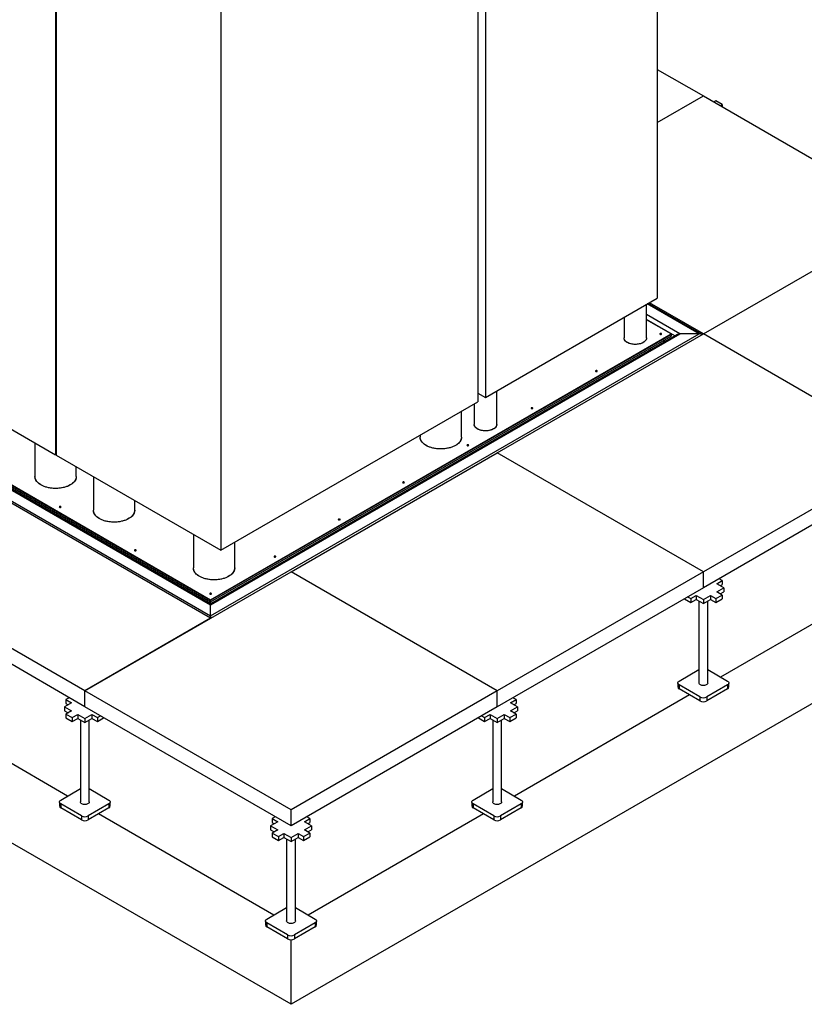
# Model space of a CAD drawing. Header units: millimetres. Extents: x 5 to 415, y 5 to 292.
# Tile 29 of 35: x 308 to 353, y 77 to 133. Entities that reach past the tile are written whole.
import ezdxf

# ---------------------------------------------------------------- set-up
doc = ezdxf.new("R2010")
doc.units = ezdxf.units.MM
doc.layers.add('TRAIT-FORT', color=4, linetype='Continuous', lineweight=25)

msp = doc.modelspace()

# ---------------------------------------------------------------- linework, layer by layer
at = {"layer": 'TRAIT-FORT', "color": 4, "linetype": 'Continuous', "lineweight": 25}
for p, q in [((344.87334, 148.90085), (344.87334, 117.14648)), ((335.05241, 143.23135), (335.05241, 111.47698)), ((334.62029, 142.98189), (334.62029, 111.22753)), ((310.48045, 139.95438), (310.48045, 108.20001)), ((310.51974, 139.9317), (310.51974, 108.17733)), ((319.92818, 134.50032), (319.92818, 102.74595)), ((344.87334, 130.23132), (347.50535, 128.7119)), ((344.87334, 127.19247), (347.50535, 128.7119)), ((347.50535, 128.7119), (359.29046, 121.9085)), ((348.22228, 128.42601), (348.11143, 128.36202)), ((348.58172, 128.2185), (348.22228, 128.42601)), ((348.47087, 128.15451), (348.58172, 128.2185)), ((348.58172, 128.2185), (348.58172, 128.09052)), ((278.44459, 122.58884), (319.33893, 98.98103)), ((279.54453, 122.58884), (319.33893, 99.61602)), ((319.33893, 99.67237), (279.71118, 122.54898)), ((280.05522, 122.58884), (319.33893, 99.91083)), ((280.05522, 122.55481), (319.33893, 99.87681)), ((280.05522, 122.46409), (319.33893, 99.78608)), ((347.50535, 115.1051), (359.29046, 121.9085)), ((292.82243, 118.39377), (310.48045, 108.20001)), ((335.05241, 111.47698), (344.87334, 117.14648)), ((344.26071, 114.87832), (344.26071, 116.79282)), ((347.26965, 115.1051), (344.30341, 116.81747)), ((347.4363, 115.06524), (344.35222, 116.84565)), ((347.50535, 115.1051), (344.42126, 116.8855)), ((342.97182, 116.04876), (342.97182, 114.87832)), ((346.1697, 115.1051), (344.26071, 116.20713)), ((345.88517, 114.99719), (344.26071, 115.93498)), ((345.65901, 115.1051), (344.26071, 115.91232)), ((319.33893, 98.98103), (347.26965, 115.1051)), ((319.33893, 99.61602), (346.1697, 115.1051)), ((319.33893, 99.91083), (345.65901, 115.1051)), ((319.33893, 99.87681), (345.65901, 115.07107)), ((346.00305, 115.06524), (319.33893, 99.67237)), ((319.33893, 99.78608), (345.65901, 114.98035)), ((335.72024, 108.30169), (347.50535, 115.1051)), ((345.0344, 115.09148), (345.02936, 115.08808)), ((345.65901, 115.1051), (345.65901, 115.07107)), ((345.65901, 115.07107), (345.65901, 114.98035)), ((347.26965, 115.1051), (346.1697, 115.1051)), ((359.29046, 108.30169), (347.50535, 115.1051)), ((344.4805, 114.1863), (344.4805, 114.30001)), ((345.18779, 114.70832), (345.28628, 114.65146)), ((345.33511, 114.67965), (345.23662, 114.7365)), ((341.35857, 112.96947), (341.35353, 112.96607)), ((334.62029, 111.72644), (335.05241, 111.47698)), ((335.69686, 109.93451), (335.69686, 111.84901)), ((319.92818, 102.74595), (334.62029, 111.22753)), ((334.40797, 111.10495), (334.40797, 109.93451)), ((323.93512, 76.77746), (265.00956, 110.79447)), ((333.67953, 109.20881), (333.67953, 110.68443)), ((337.68274, 110.84746), (337.6777, 110.84406)), ((331.31842, 109.32139), (331.31842, 109.20881)), ((309.2999, 108.88153), (309.2999, 106.95235)), ((334.0069, 108.72544), (334.00187, 108.72204)), ((310.48045, 108.20001), (310.51974, 108.22269)), ((310.51974, 108.17733), (319.92818, 102.74595)), ((323.93512, 101.49829), (335.72024, 108.30169)), ((347.50535, 101.49829), (335.72024, 108.30169)), ((359.29046, 108.30169), (347.50535, 101.49829)), ((311.66101, 106.95235), (311.66101, 107.51849)), ((359.29046, 107.39443), (347.50535, 100.59103)), ((312.63901, 106.9539), (312.63901, 105.02472)), ((330.33107, 106.60343), (330.32603, 106.60003)), ((319.33893, 98.84497), (307.55382, 105.64837)), ((315.00012, 105.02472), (315.00012, 105.59086)), ((310.70481, 105.20135), (310.69977, 105.19795)), ((326.65524, 104.48142), (326.6502, 104.47802)), ((318.35479, 103.65425), (318.35479, 101.72507)), ((371.07557, 103.99107), (323.93512, 76.77746)), ((320.7159, 101.72507), (320.7159, 103.20069)), ((315.00419, 102.71937), (314.99915, 102.71597)), ((322.97941, 102.3594), (322.97437, 102.356)), ((312.15001, 94.69489), (300.3649, 101.49829)), ((312.15001, 94.69489), (323.93512, 101.49829)), ((335.72024, 94.69489), (323.93512, 101.49829)), ((347.50535, 101.49829), (335.72024, 94.69489)), ((347.50535, 100.59103), (347.50535, 101.49829)), ((348.26745, 100.82348), (348.58172, 101.0049)), ((348.67011, 100.59103), (348.26745, 100.82348)), ((348.58172, 101.0049), (348.402, 101.10865)), ((348.4639, 100.71007), (348.58172, 100.77808)), ((358.50479, 101.27044), (348.48747, 95.48757)), ((348.58172, 101.0049), (348.58172, 100.77808)), ((312.15001, 93.78762), (300.3649, 100.59103)), ((319.30357, 100.23739), (319.29853, 100.23399)), ((347.50535, 100.59103), (335.72024, 93.78762)), ((348.26745, 100.35858), (348.67011, 100.59103)), ((348.58172, 100.17715), (348.26745, 100.35858)), ((348.4639, 100.24517), (348.67011, 100.36421)), ((348.67011, 100.59103), (348.67011, 100.36421)), ((319.33893, 99.91083), (319.33893, 99.87681)), ((319.33893, 99.87681), (319.33893, 99.78608)), ((319.33893, 99.67237), (319.33893, 99.78608)), ((319.33893, 99.61602), (319.33893, 99.67237)), ((319.33893, 99.67237), (319.33893, 99.61602)), ((346.42897, 99.96965), (346.42897, 99.95034)), ((346.42897, 99.95034), (346.78842, 99.74283)), ((346.6087, 100.0734), (346.78842, 99.96965)), ((346.78842, 99.96965), (347.10269, 100.15107)), ((346.78842, 99.96965), (346.78842, 99.74283)), ((346.78842, 99.74283), (347.10269, 99.92426)), ((347.10269, 100.15107), (347.50535, 99.91862)), ((347.10269, 100.15107), (347.10269, 99.92426)), ((347.10269, 99.92426), (347.50535, 99.69181)), ((347.25473, 99.83649), (347.25473, 95.14742)), ((347.50535, 99.91862), (347.90801, 100.15107)), ((347.50535, 99.69181), (347.90801, 99.92426)), ((347.50535, 99.91862), (347.50535, 99.69181)), ((347.75597, 95.14742), (347.75597, 99.83649)), ((347.90801, 100.15107), (348.22228, 99.96965)), ((347.90801, 100.15107), (347.90801, 99.92426)), ((347.90801, 99.92426), (348.22228, 99.74283)), ((348.22228, 99.96965), (348.58172, 100.17715)), ((348.22228, 99.96965), (348.22228, 99.74283)), ((348.22228, 99.74283), (348.58172, 99.95034)), ((348.58172, 100.17715), (348.58172, 99.95034)), ((319.33893, 98.98103), (319.33893, 99.61602)), ((319.33893, 98.84497), (312.15001, 94.69489)), ((319.33893, 98.84497), (319.33893, 98.98103)), ((319.33893, 98.98103), (319.33893, 98.84497)), ((346.13042, 95.26081), (347.25473, 95.90986)), ((347.75597, 95.90986), (348.88028, 95.26081)), ((346.04906, 95.14742), (346.04906, 94.9206)), ((348.96164, 94.9206), (348.96164, 95.14742)), ((323.93512, 87.89149), (312.15001, 94.69489)), ((312.15001, 93.78762), (312.15001, 94.69489)), ((335.72024, 94.69489), (323.93512, 87.89149)), ((335.72024, 93.78762), (335.72024, 94.69489)), ((347.30893, 94.35369), (346.13042, 95.03403)), ((346.13042, 95.03403), (346.13042, 94.80721)), ((347.30893, 94.12687), (346.13042, 94.80721)), ((348.88028, 95.03403), (347.70177, 94.35369)), ((348.88028, 94.80721), (347.70177, 94.12687)), ((348.88028, 95.03403), (348.88028, 94.80721)), ((311.16788, 88.68417), (301.15057, 94.46704)), ((311.38791, 94.02007), (310.98525, 93.78762)), ((311.25336, 94.30525), (311.07364, 94.2015)), ((311.07364, 94.2015), (311.38791, 94.02007)), ((311.07364, 94.2015), (311.07364, 93.97468)), ((336.48234, 94.02007), (336.79661, 94.2015)), ((336.885, 93.78762), (336.48234, 94.02007)), ((336.79661, 94.2015), (336.61689, 94.30525)), ((346.71967, 94.46704), (336.70236, 88.68417)), ((336.79661, 94.2015), (336.79661, 93.97468)), ((347.30893, 94.35369), (347.30893, 94.12687)), ((347.70177, 94.35369), (347.70177, 94.12687)), ((310.98525, 93.78762), (311.38791, 93.55518)), ((310.98525, 93.78762), (310.98525, 93.56081)), ((310.98525, 93.56081), (311.19145, 93.44177)), ((311.07364, 93.97468), (311.19145, 93.90667)), ((311.38791, 93.55518), (311.07364, 93.37375)), ((323.93512, 86.98422), (312.15001, 93.78762)), ((335.72024, 93.78762), (323.93512, 86.98422)), ((336.48234, 93.55518), (336.885, 93.78762)), ((336.79661, 93.37375), (336.48234, 93.55518)), ((336.67879, 93.90667), (336.79661, 93.97468)), ((336.67879, 93.44177), (336.885, 93.56081)), ((336.885, 93.78762), (336.885, 93.56081)), ((311.07364, 93.37375), (311.43308, 93.16625)), ((311.07364, 93.37375), (311.07364, 93.14693)), ((311.07364, 93.14693), (311.43308, 92.93943)), ((311.43308, 93.16625), (311.74735, 93.34767)), ((311.43308, 93.16625), (311.43308, 92.93943)), ((311.43308, 92.93943), (311.74735, 93.12085)), ((311.74735, 93.34767), (312.15001, 93.11522)), ((311.74735, 93.34767), (311.74735, 93.12085)), ((311.74735, 93.12085), (312.15001, 92.88841)), ((311.89939, 93.03309), (311.89939, 88.34402)), ((312.15001, 93.11522), (312.55267, 93.34767)), ((312.15001, 92.88841), (312.55267, 93.12085)), ((312.15001, 93.11522), (312.15001, 92.88841)), ((312.40063, 88.34402), (312.40063, 93.03309)), ((312.55267, 93.34767), (312.86694, 93.16625)), ((312.55267, 93.34767), (312.55267, 93.12085)), ((312.55267, 93.12085), (312.86694, 92.93943)), ((312.86694, 93.16625), (313.04666, 93.27)), ((312.86694, 93.16625), (312.86694, 92.93943)), ((312.86694, 92.93943), (313.22638, 93.14693)), ((313.22638, 93.16625), (313.22638, 93.14693)), ((334.64386, 93.16625), (334.64386, 93.14693)), ((334.64386, 93.14693), (335.00331, 92.93943)), ((334.82358, 93.27), (335.00331, 93.16625)), ((335.00331, 93.16625), (335.31758, 93.34767)), ((335.00331, 93.16625), (335.00331, 92.93943)), ((335.00331, 92.93943), (335.31758, 93.12085)), ((335.31758, 93.34767), (335.72024, 93.11522)), ((335.31758, 93.34767), (335.31758, 93.12085)), ((335.31758, 93.12085), (335.72024, 92.88841)), ((335.46961, 93.03309), (335.46961, 88.34402)), ((335.72024, 93.11522), (336.12289, 93.34767)), ((335.72024, 92.88841), (336.12289, 93.12085)), ((335.72024, 93.11522), (335.72024, 92.88841)), ((335.97086, 88.34402), (335.97086, 93.03309)), ((336.12289, 93.34767), (336.43716, 93.16625)), ((336.12289, 93.34767), (336.12289, 93.12085)), ((336.12289, 93.12085), (336.43716, 92.93943)), ((336.43716, 93.16625), (336.79661, 93.37375)), ((336.43716, 93.16625), (336.43716, 92.93943)), ((336.43716, 92.93943), (336.79661, 93.14693)), ((336.79661, 93.37375), (336.79661, 93.14693)), ((310.77508, 88.45741), (311.89939, 89.10646)), ((312.40063, 89.10646), (313.52494, 88.45741)), ((334.34531, 88.45741), (335.46961, 89.10646)), ((335.97086, 89.10646), (337.09517, 88.45741)), ((310.69372, 88.34402), (310.69372, 88.1172)), ((311.95359, 87.55029), (310.77508, 88.23063)), ((310.77508, 88.23063), (310.77508, 88.00381)), ((311.95359, 87.32347), (310.77508, 88.00381)), ((313.52494, 88.23063), (312.34643, 87.55029)), ((313.52494, 88.00381), (312.34643, 87.32347)), ((313.52494, 88.23063), (313.52494, 88.00381)), ((313.6063, 88.1172), (313.6063, 88.34402)), ((323.93512, 86.98422), (323.93512, 87.89149)), ((334.26395, 88.34402), (334.26395, 88.1172)), ((335.52382, 87.55029), (334.34531, 88.23063)), ((334.34531, 88.23063), (334.34531, 88.00381)), ((335.52382, 87.32347), (334.34531, 88.00381)), ((337.09517, 88.23063), (335.91665, 87.55029)), ((337.09517, 88.00381), (335.91665, 87.32347)), ((337.09517, 88.23063), (337.09517, 88.00381)), ((337.17652, 88.1172), (337.17652, 88.34402)), ((311.95359, 87.55029), (311.95359, 87.32347)), ((312.34643, 87.55029), (312.34643, 87.32347)), ((322.953, 81.88077), (312.93568, 87.66364)), ((323.03847, 87.50185), (322.85875, 87.3981)), ((322.85875, 87.3981), (323.17302, 87.21667)), ((322.85875, 87.3981), (322.85875, 87.17128)), ((324.69723, 87.21667), (325.0115, 87.3981)), ((325.0115, 87.3981), (324.83177, 87.50185)), ((334.93456, 87.66364), (324.91725, 81.88077)), ((325.0115, 87.3981), (325.0115, 87.17128)), ((335.52382, 87.55029), (335.52382, 87.32347)), ((335.91665, 87.55029), (335.91665, 87.32347)), ((323.17302, 87.21667), (322.77036, 86.98422)), ((322.77036, 86.98422), (323.17302, 86.75177)), ((322.77036, 86.98422), (322.77036, 86.75741)), ((322.77036, 86.75741), (322.97657, 86.63837)), ((322.85875, 87.17128), (322.97657, 87.10326)), ((323.17302, 86.75177), (322.85875, 86.57035)), ((325.09988, 86.98422), (324.69723, 87.21667)), ((324.69723, 86.75177), (325.09988, 86.98422)), ((325.0115, 86.57035), (324.69723, 86.75177)), ((324.89368, 87.10326), (325.0115, 87.17128)), ((324.89368, 86.63837), (325.09988, 86.75741)), ((325.09988, 86.98422), (325.09988, 86.75741)), ((322.85875, 86.57035), (323.21819, 86.36285)), ((322.85875, 86.57035), (322.85875, 86.34353)), ((322.85875, 86.34353), (323.21819, 86.13603)), ((323.21819, 86.36285), (323.53246, 86.54427)), ((323.21819, 86.36285), (323.21819, 86.13603)), ((323.21819, 86.13603), (323.53246, 86.31745)), ((323.53246, 86.54427), (323.93512, 86.31182)), ((323.53246, 86.54427), (323.53246, 86.31745)), ((323.53246, 86.31745), (323.93512, 86.085)), ((323.6845, 86.22969), (323.6845, 81.54062)), ((323.93512, 86.31182), (324.33778, 86.54427)), ((323.93512, 86.085), (324.33778, 86.31745)), ((323.93512, 86.31182), (323.93512, 86.085)), ((324.18574, 81.54062), (324.18574, 86.22969)), ((324.33778, 86.54427), (324.65205, 86.36285)), ((324.33778, 86.54427), (324.33778, 86.31745)), ((324.33778, 86.31745), (324.65205, 86.13603)), ((324.65205, 86.36285), (325.0115, 86.57035)), ((324.65205, 86.36285), (324.65205, 86.13603)), ((324.65205, 86.13603), (325.0115, 86.34353)), ((325.0115, 86.57035), (325.0115, 86.34353)), ((322.56019, 81.65401), (323.6845, 82.30306)), ((324.18574, 82.30306), (325.31005, 81.65401)), ((322.47883, 81.54062), (322.47883, 81.3138)), ((323.7387, 80.74689), (322.56019, 81.42723)), ((322.56019, 81.42723), (322.56019, 81.20041)), ((323.7387, 80.52007), (322.56019, 81.20041)), ((325.31005, 81.42723), (324.13154, 80.74689)), ((325.31005, 81.20041), (324.13154, 80.52007)), ((325.31005, 81.42723), (325.31005, 81.20041)), ((325.39141, 81.3138), (325.39141, 81.54062)), ((323.7387, 80.74689), (323.7387, 80.52007)), ((324.13154, 80.74689), (324.13154, 80.52007)), ((323.93512, 76.77746), (323.93512, 80.4731))]:
    msp.add_line(p, q, dxfattribs=at)
at = {"layer": 'TRAIT-FORT', "color": 4, "linetype": 'Continuous', "lineweight": 25, "flags": 128}
for points in [[(344.07195, 114.61525), (344.0125, 114.58492), (343.94704, 114.55903), (343.87657, 114.53798), (343.80215, 114.5221), (343.72491, 114.51161), (343.64602, 114.50668), (343.56669, 114.50739), (343.4881, 114.51372), (343.41146, 114.52557), (343.33793, 114.54277), (343.26861, 114.56506), (343.20456, 114.5921), (343.14675, 114.62348), (343.09606, 114.65872), (343.05326, 114.69728), (343.01899, 114.7386), (342.99378, 114.78203), (342.978, 114.82692), (342.97189, 114.87259), (342.97182, 114.87832)], [(344.26071, 114.87832), (344.25697, 114.83829), (344.24359, 114.79314), (344.2207, 114.74928), (344.18865, 114.70738), (344.14793, 114.66807), (344.09914, 114.63194), (344.04304, 114.59955), (343.98046, 114.57139), (343.91237, 114.54788), (343.83978, 114.52938), (343.76381, 114.51617), (343.6856, 114.50844), (343.60634, 114.50633), (343.52723, 114.50985), (343.44947, 114.51896), (343.37424, 114.53352), (343.30267, 114.5533), (343.23586, 114.57801), (343.17482, 114.60727), (343.12047, 114.64064), (343.07363, 114.67762), (343.03502, 114.71764), (343.00523, 114.76009), (342.98469, 114.80433), (342.97373, 114.8497), (342.97182, 114.87832)], [(344.26071, 114.87832), (344.26002, 114.86113), (344.25148, 114.81559), (344.23332, 114.77101), (344.2058, 114.72804), (344.16934, 114.68736), (344.1245, 114.64957), (344.07195, 114.61525)], [(345.0344, 115.12551), (345.02356, 115.11614), (345.01976, 115.1051), (345.02356, 115.09405), (345.0344, 115.08468), (345.05062, 115.07843), (345.06976, 115.07623), (345.08889, 115.07843), (345.10511, 115.08468), (345.11595, 115.09405), (345.11976, 115.1051), (345.11595, 115.11614), (345.10511, 115.12551), (345.08889, 115.13176), (345.06976, 115.13396), (345.05062, 115.13176), (345.0344, 115.12551)], [(341.35857, 113.00349), (341.34773, 112.99413), (341.34393, 112.98308), (341.34773, 112.97204), (341.35857, 112.96267), (341.37479, 112.95641), (341.39393, 112.95422), (341.41306, 112.95641), (341.42928, 112.96267), (341.44012, 112.97204), (341.44393, 112.98308), (341.44012, 112.99413), (341.42928, 113.00349), (341.41306, 113.00975), (341.39393, 113.01195), (341.37479, 113.00975), (341.35857, 113.00349)], [(337.68274, 110.88148), (337.6719, 110.87211), (337.66809, 110.86107), (337.6719, 110.85002), (337.68274, 110.84066), (337.69896, 110.8344), (337.71809, 110.8322), (337.73723, 110.8344), (337.75345, 110.84066), (337.76429, 110.85002), (337.76809, 110.86107), (337.76429, 110.87211), (337.75345, 110.88148), (337.73723, 110.88774), (337.71809, 110.88993), (337.69896, 110.88774), (337.68274, 110.88148)], [(335.5081, 109.67145), (335.44865, 109.64111), (335.38319, 109.61523), (335.31272, 109.59418), (335.2383, 109.57829), (335.16106, 109.56781), (335.08218, 109.56288), (335.00284, 109.56358), (334.92426, 109.56991), (334.84761, 109.58177), (334.77408, 109.59897), (334.70476, 109.62126), (334.64071, 109.6483), (334.58291, 109.67967), (334.53222, 109.71491), (334.48941, 109.75348), (334.45514, 109.79479), (334.42993, 109.83822), (334.41415, 109.88311), (334.40805, 109.92878), (334.40797, 109.93451)], [(335.69686, 109.93451), (335.69312, 109.89448), (335.67974, 109.84933), (335.65685, 109.80548), (335.6248, 109.76357), (335.58408, 109.72426), (335.53529, 109.68814), (335.47919, 109.65575), (335.41661, 109.62759), (335.34852, 109.60408), (335.27593, 109.58557), (335.19996, 109.57236), (335.12175, 109.56464), (335.04249, 109.56252), (334.96338, 109.56605), (334.88562, 109.57516), (334.81039, 109.58971), (334.73882, 109.6095), (334.67201, 109.63421), (334.61097, 109.66347), (334.55662, 109.69684), (334.50979, 109.73381), (334.47118, 109.77383), (334.44138, 109.81628), (334.42084, 109.86053), (334.40988, 109.90589), (334.40797, 109.93451)], [(335.69686, 109.93451), (335.69617, 109.91733), (335.68763, 109.87179), (335.66947, 109.8272), (335.64195, 109.78424), (335.60549, 109.74356), (335.56065, 109.70577), (335.5081, 109.67145)], [(333.33375, 108.72691), (333.25438, 108.68508), (333.16875, 108.6476), (333.07757, 108.61476), (332.9816, 108.58685), (332.88163, 108.56409), (332.77849, 108.54667), (332.67303, 108.53474), (332.56612, 108.5284), (332.45867, 108.52769), (332.35154, 108.53263), (332.24564, 108.54317), (332.14184, 108.55923), (332.04099, 108.58067), (331.94394, 108.60731), (331.85149, 108.63894), (331.76441, 108.67529), (331.68341, 108.71606), (331.60917, 108.76092), (331.54231, 108.80948), (331.48337, 108.86136), (331.43284, 108.91611), (331.39115, 108.97329), (331.35864, 109.03242), (331.33558, 109.09302), (331.32216, 109.15457), (331.31842, 109.20881)], [(333.67953, 109.20881), (333.67945, 109.20106), (333.67334, 109.13912), (333.65749, 109.07776), (333.63205, 109.01748), (333.59722, 108.9588), (333.55328, 108.90218), (333.50061, 108.8481), (333.43965, 108.79701), (333.37088, 108.74934), (333.29489, 108.70547), (333.21231, 108.66578), (333.12381, 108.63058), (333.03014, 108.60017), (332.93206, 108.57481), (332.8304, 108.5547), (332.72599, 108.54001), (332.6197, 108.53087), (332.51241, 108.52734), (332.40501, 108.52946), (332.29838, 108.5372), (332.19342, 108.55052), (332.09099, 108.56928), (331.99194, 108.59335), (331.8971, 108.62252), (331.80724, 108.65654), (331.72311, 108.69514), (331.64541, 108.738), (331.57478, 108.78476), (331.51181, 108.83503), (331.45702, 108.8884), (331.41087, 108.94443), (331.37373, 109.00264), (331.34592, 109.06257), (331.32766, 109.1237), (331.3191, 109.18555), (331.31842, 109.20881)], [(333.67953, 109.20881), (333.67762, 109.17005), (333.66663, 109.10833), (333.64596, 109.04745), (333.61579, 108.98791), (333.57637, 108.9302), (333.52802, 108.87479), (333.47114, 108.82216), (333.4062, 108.77273), (333.33375, 108.72691)], [(334.0069, 108.75947), (333.99607, 108.7501), (333.99226, 108.73906), (333.99607, 108.72801), (334.0069, 108.71865), (334.02313, 108.71239), (334.04226, 108.71019), (334.06139, 108.71239), (334.07762, 108.71865), (334.08845, 108.72801), (334.09226, 108.73906), (334.08845, 108.7501), (334.07762, 108.75947), (334.06139, 108.76572), (334.04226, 108.76792), (334.02313, 108.76572), (334.0069, 108.75947)], [(311.31523, 106.47045), (311.23586, 106.42862), (311.15023, 106.39113), (311.05906, 106.3583), (310.96308, 106.33039), (310.86311, 106.30763), (310.75997, 106.29021), (310.65451, 106.27828), (310.54761, 106.27194), (310.44015, 106.27123), (310.33302, 106.27617), (310.22712, 106.28671), (310.12332, 106.30277), (310.02247, 106.3242), (309.92542, 106.35085), (309.83297, 106.38248), (309.74589, 106.41883), (309.66489, 106.4596), (309.59065, 106.50446), (309.52379, 106.55302), (309.46485, 106.6049), (309.41432, 106.65965), (309.37263, 106.71683), (309.34012, 106.77596), (309.31706, 106.83656), (309.30364, 106.89811), (309.2999, 106.95235)], [(311.66101, 106.95235), (311.66093, 106.9446), (311.65482, 106.88266), (311.63898, 106.8213), (311.61353, 106.76102), (311.5787, 106.70233), (311.53476, 106.64572), (311.4821, 106.59164), (311.42113, 106.54055), (311.35236, 106.49288), (311.27637, 106.44901), (311.19379, 106.40931), (311.10529, 106.37412), (311.01162, 106.34371), (310.91354, 106.31835), (310.81188, 106.29824), (310.70747, 106.28355), (310.60118, 106.27441), (310.49389, 106.27088), (310.38649, 106.27299), (310.27986, 106.28074), (310.1749, 106.29405), (310.07247, 106.31282), (309.97342, 106.33689), (309.87858, 106.36606), (309.78872, 106.40008), (309.70459, 106.43868), (309.62689, 106.48154), (309.55626, 106.5283), (309.49329, 106.57857), (309.43851, 106.63194), (309.39235, 106.68797), (309.35521, 106.74618), (309.3274, 106.80611), (309.30914, 106.86724), (309.30059, 106.92909), (309.2999, 106.95235)], [(311.66101, 106.95235), (311.6591, 106.91359), (311.64811, 106.85187), (311.62744, 106.79099), (311.59727, 106.73145), (311.55785, 106.67374), (311.5095, 106.61833), (311.45262, 106.5657), (311.38768, 106.51626), (311.31523, 106.47045)], [(330.33107, 106.63745), (330.32023, 106.62809), (330.31643, 106.61704), (330.32023, 106.606), (330.33107, 106.59663), (330.34729, 106.59038), (330.36643, 106.58818), (330.38556, 106.59038), (330.40178, 106.59663), (330.41262, 106.606), (330.41643, 106.61704), (330.41262, 106.62809), (330.40178, 106.63745), (330.38556, 106.64371), (330.36643, 106.64591), (330.34729, 106.64371), (330.33107, 106.63745)], [(310.70481, 105.23538), (310.69397, 105.22601), (310.69016, 105.21497), (310.69397, 105.20392), (310.70481, 105.19456), (310.72103, 105.1883), (310.74016, 105.1861), (310.75929, 105.1883), (310.77552, 105.19456), (310.78635, 105.20392), (310.79016, 105.21497), (310.78635, 105.22601), (310.77552, 105.23538), (310.75929, 105.24163), (310.74016, 105.24383), (310.72103, 105.24163), (310.70481, 105.23538)], [(314.65435, 104.54282), (314.57498, 104.50099), (314.48935, 104.4635), (314.39817, 104.43067), (314.3022, 104.40276), (314.20222, 104.38), (314.09908, 104.36258), (313.99362, 104.35065), (313.88672, 104.34431), (313.77926, 104.3436), (313.67214, 104.34854), (313.56624, 104.35908), (313.46243, 104.37514), (313.36159, 104.39657), (313.26454, 104.42322), (313.17209, 104.45485), (313.08501, 104.4912), (313.00401, 104.53197), (312.92977, 104.57683), (312.8629, 104.62539), (312.80396, 104.67727), (312.75344, 104.73202), (312.71175, 104.7892), (312.67924, 104.84833), (312.65618, 104.90893), (312.64276, 104.97048), (312.63901, 105.02472)], [(315.00012, 105.02472), (315.00005, 105.01697), (314.99393, 104.95503), (314.97809, 104.89367), (314.95265, 104.83339), (314.91781, 104.7747), (314.87388, 104.71809), (314.82121, 104.66401), (314.76024, 104.61292), (314.69148, 104.56525), (314.61549, 104.52138), (314.5329, 104.48168), (314.44441, 104.44649), (314.35073, 104.41608), (314.25266, 104.39072), (314.151, 104.37061), (314.04659, 104.35592), (313.9403, 104.34678), (313.83301, 104.34325), (313.7256, 104.34536), (313.61898, 104.35311), (313.51402, 104.36642), (313.41159, 104.38519), (313.31254, 104.40926), (313.21769, 104.43843), (313.12783, 104.47245), (313.0437, 104.51105), (312.966, 104.55391), (312.89538, 104.60067), (312.83241, 104.65094), (312.77762, 104.70431), (312.73147, 104.76034), (312.69433, 104.81855), (312.66651, 104.87848), (312.64825, 104.93961), (312.6397, 105.00145), (312.63901, 105.02472)], [(315.00012, 105.02472), (314.99821, 104.98596), (314.98722, 104.92424), (314.96656, 104.86336), (314.93639, 104.80382), (314.89696, 104.74611), (314.84861, 104.6907), (314.79173, 104.63807), (314.7268, 104.58863), (314.65435, 104.54282)], [(326.65524, 104.51544), (326.6444, 104.50608), (326.64059, 104.49503), (326.6444, 104.48398), (326.65524, 104.47462), (326.67146, 104.46836), (326.69059, 104.46616), (326.70973, 104.46836), (326.72595, 104.47462), (326.73679, 104.48398), (326.74059, 104.49503), (326.73679, 104.50608), (326.72595, 104.51544), (326.70973, 104.5217), (326.69059, 104.52389), (326.67146, 104.5217), (326.65524, 104.51544)], [(315.00419, 102.75339), (314.99335, 102.74403), (314.98954, 102.73298), (314.99335, 102.72194), (315.00419, 102.71257), (315.02041, 102.70632), (315.03954, 102.70412), (315.05868, 102.70632), (315.0749, 102.71257), (315.08574, 102.72194), (315.08954, 102.73298), (315.08574, 102.74403), (315.0749, 102.75339), (315.05868, 102.75965), (315.03954, 102.76185), (315.02041, 102.75965), (315.00419, 102.75339)], [(322.97941, 102.39343), (322.96857, 102.38406), (322.96476, 102.37302), (322.96857, 102.36197), (322.97941, 102.35261), (322.99563, 102.34635), (323.01476, 102.34415), (323.0339, 102.34635), (323.05012, 102.35261), (323.06096, 102.36197), (323.06476, 102.37302), (323.06096, 102.38406), (323.05012, 102.39343), (323.0339, 102.39968), (323.01476, 102.40188), (322.99563, 102.39968), (322.97941, 102.39343)], [(320.37013, 101.24317), (320.29076, 101.20134), (320.20513, 101.16385), (320.11395, 101.13102), (320.01798, 101.10311), (319.918, 101.08035), (319.81486, 101.06293), (319.7094, 101.051), (319.6025, 101.04466), (319.49504, 101.04395), (319.38792, 101.04889), (319.28202, 101.05943), (319.17821, 101.07549), (319.07737, 101.09693), (318.98032, 101.12357), (318.88787, 101.1552), (318.80079, 101.19155), (318.71979, 101.23232), (318.64555, 101.27718), (318.57868, 101.32574), (318.51974, 101.37762), (318.46922, 101.43237), (318.42753, 101.48955), (318.39502, 101.54868), (318.37196, 101.60928), (318.35854, 101.67083), (318.35479, 101.72507)], [(320.7159, 101.72507), (320.71583, 101.71732), (320.70971, 101.65538), (320.69387, 101.59402), (320.66843, 101.53374), (320.63359, 101.47505), (320.58966, 101.41844), (320.53699, 101.36436), (320.47602, 101.31327), (320.40726, 101.2656), (320.33127, 101.22173), (320.24868, 101.18203), (320.16019, 101.14684), (320.06651, 101.11643), (319.96844, 101.09107), (319.86678, 101.07096), (319.76237, 101.05627), (319.65608, 101.04713), (319.54879, 101.0436), (319.44138, 101.04572), (319.33476, 101.05346), (319.2298, 101.06678), (319.12737, 101.08554), (319.02832, 101.10961), (318.93347, 101.13878), (318.84361, 101.1728), (318.75948, 101.2114), (318.68178, 101.25426), (318.61116, 101.30102), (318.54819, 101.35129), (318.4934, 101.40466), (318.44725, 101.46069), (318.41011, 101.5189), (318.38229, 101.57883), (318.36403, 101.63996), (318.35548, 101.70181), (318.35479, 101.72507)], [(320.7159, 101.72507), (320.71399, 101.68631), (320.703, 101.62459), (320.68234, 101.56371), (320.65217, 101.50417), (320.61274, 101.44646), (320.56439, 101.39105), (320.50751, 101.33842), (320.44258, 101.28898), (320.37013, 101.24317)], [(319.30357, 100.27141), (319.29273, 100.26205), (319.28893, 100.251), (319.29273, 100.23996), (319.30357, 100.23059), (319.31979, 100.22434), (319.33893, 100.22214), (319.35806, 100.22434), (319.37428, 100.23059), (319.38512, 100.23996), (319.38893, 100.251), (319.38512, 100.26205), (319.37428, 100.27141), (319.35806, 100.27767), (319.33893, 100.27987), (319.31979, 100.27767), (319.30357, 100.27141)], [(346.13042, 95.03403), (346.09587, 95.05833), (346.0702, 95.08605), (346.0544, 95.11614), (346.04906, 95.14742), (346.0544, 95.1787), (346.0702, 95.20879), (346.09587, 95.23651), (346.13042, 95.26081)], [(347.75597, 95.14742), (347.75525, 95.13643), (347.7463, 95.10762), (347.72749, 95.08043), (347.69958, 95.05599), (347.66373, 95.03529), (347.62139, 95.01918), (347.57429, 95.00832), (347.52438, 95.00316), (347.47369, 95.0039), (347.42429, 95.01052), (347.37821, 95.02274), (347.33734, 95.04006), (347.30334, 95.06179), (347.27761, 95.08701), (347.26121, 95.11472), (347.25481, 95.14376), (347.25473, 95.14742)], [(348.88028, 95.26081), (348.91482, 95.23651), (348.94049, 95.20879), (348.9563, 95.1787), (348.96164, 95.14742), (348.9563, 95.11614), (348.94049, 95.08605), (348.91482, 95.05833), (348.88028, 95.03403)], [(310.77508, 88.23063), (310.74053, 88.25493), (310.71486, 88.28265), (310.69906, 88.31274), (310.69372, 88.34402), (310.69906, 88.3753), (310.71486, 88.40539), (310.74053, 88.43311), (310.77508, 88.45741)], [(313.52494, 88.45741), (313.55948, 88.43311), (313.58515, 88.40539), (313.60096, 88.3753), (313.6063, 88.34402), (313.60096, 88.31274), (313.58515, 88.28265), (313.55948, 88.25493), (313.52494, 88.23063)], [(334.34531, 88.23063), (334.31076, 88.25493), (334.28509, 88.28265), (334.26928, 88.31274), (334.26395, 88.34402), (334.26928, 88.3753), (334.28509, 88.40539), (334.31076, 88.43311), (334.34531, 88.45741)], [(337.09517, 88.45741), (337.12971, 88.43311), (337.15538, 88.40539), (337.17119, 88.3753), (337.17652, 88.34402), (337.17119, 88.31274), (337.15538, 88.28265), (337.12971, 88.25493), (337.09517, 88.23063)], [(312.40063, 88.34402), (312.39991, 88.33303), (312.39096, 88.30422), (312.37215, 88.27703), (312.34425, 88.25259), (312.30839, 88.23189), (312.26605, 88.21578), (312.21895, 88.20492), (312.16904, 88.19976), (312.11835, 88.2005), (312.06895, 88.20711), (312.02287, 88.21934), (311.982, 88.23666), (311.948, 88.25839), (311.92228, 88.28361), (311.90587, 88.31131), (311.89947, 88.34035), (311.89939, 88.34402)], [(335.97086, 88.34402), (335.97013, 88.33303), (335.96119, 88.30422), (335.94238, 88.27703), (335.91447, 88.25259), (335.87861, 88.23189), (335.83627, 88.21578), (335.78918, 88.20492), (335.73927, 88.19976), (335.68857, 88.2005), (335.63917, 88.20711), (335.5931, 88.21934), (335.55222, 88.23666), (335.51823, 88.25839), (335.4925, 88.28361), (335.4761, 88.31131), (335.46969, 88.34035), (335.46961, 88.34402)], [(322.56019, 81.42723), (322.52565, 81.45153), (322.49998, 81.47925), (322.48417, 81.50933), (322.47883, 81.54062), (322.48417, 81.5719), (322.49998, 81.60198), (322.52565, 81.62971), (322.56019, 81.65401)], [(325.31005, 81.65401), (325.3446, 81.62971), (325.37027, 81.60198), (325.38607, 81.5719), (325.39141, 81.54062), (325.38607, 81.50933), (325.37027, 81.47925), (325.3446, 81.45153), (325.31005, 81.42723)], [(324.18574, 81.54062), (324.18502, 81.52963), (324.17607, 81.50082), (324.15726, 81.47363), (324.12936, 81.44919), (324.0935, 81.42849), (324.05116, 81.41238), (324.00407, 81.40152), (323.95415, 81.39635), (323.90346, 81.3971), (323.85406, 81.40371), (323.80798, 81.41594), (323.76711, 81.43326), (323.73311, 81.45498), (323.70739, 81.48021), (323.69099, 81.50791), (323.68458, 81.53695), (323.6845, 81.54062)]]:
    msp.add_lwpolyline(points, dxfattribs=at)
at = {"layer": 'TRAIT-FORT', "color": 4, "linetype": 'Continuous', "lineweight": 25}
for centre, radius, start, end in [((345.06948, 115.02743), 0.07303, 56.156779, 118.704838), ((341.39365, 112.90541), 0.07303, 56.156779, 118.704838), ((337.71781, 110.7834), 0.07303, 56.156779, 118.704838), ((334.04198, 108.66139), 0.07303, 56.156779, 118.704838), ((330.36615, 106.53937), 0.07303, 56.156779, 118.704838), ((310.73988, 105.1373), 0.07303, 56.156775, 118.704838), ((326.69032, 104.41736), 0.07303, 56.156779, 118.704838), ((315.03927, 102.65532), 0.07303, 56.156779, 118.704838), ((323.01448, 102.29535), 0.07303, 56.156779, 118.704838), ((319.33865, 100.17333), 0.07303, 56.156779, 118.704838), ((346.18808, 94.93447), 0.13971, 185.694799, 245.625342), ((348.82262, 94.93447), 0.13971, 294.374658, 354.305201), ((347.50535, 94.73278), 0.42695, 242.609672, 297.390328), ((347.50535, 94.50596), 0.42695, 242.609672, 297.390328), ((310.83274, 88.13107), 0.13971, 185.694799, 245.625342), ((313.46728, 88.13107), 0.13971, 294.374658, 354.305201), ((334.40296, 88.13107), 0.13971, 185.694799, 245.625342), ((337.03751, 88.13107), 0.13971, 294.374658, 354.305201), ((312.15001, 87.92938), 0.42695, 242.609672, 297.390328), ((312.15001, 87.70256), 0.42695, 242.609672, 297.390328), ((335.72024, 87.92938), 0.42695, 242.609672, 297.390328), ((335.72024, 87.70256), 0.42695, 242.609672, 297.390328), ((322.61785, 81.32766), 0.13971, 185.694799, 245.625342), ((325.2524, 81.32766), 0.13971, 294.374658, 354.305201), ((323.93512, 81.12597), 0.42695, 242.609672, 297.390328), ((323.93512, 80.89916), 0.42695, 242.609672, 297.390328)]:
    msp.add_arc(centre, radius, start, end, dxfattribs=at)
for centre, start_param, end_param in [((346.1697, 114.969), 1.57079633, 2.35611323), ((346.1697, 114.969), 1.57079633, 2.35611323), ((347.26965, 114.969), 0.78547943, 1.57079633), ((347.26965, 114.969), 0.78543182, 1.57079633)]:
    msp.add_ellipse(centre, major_axis=(0.2357, 0), ratio=0.57738155, start_param=start_param, end_param=end_param, dxfattribs=at)

doc.saveas('drawing.dxf')
